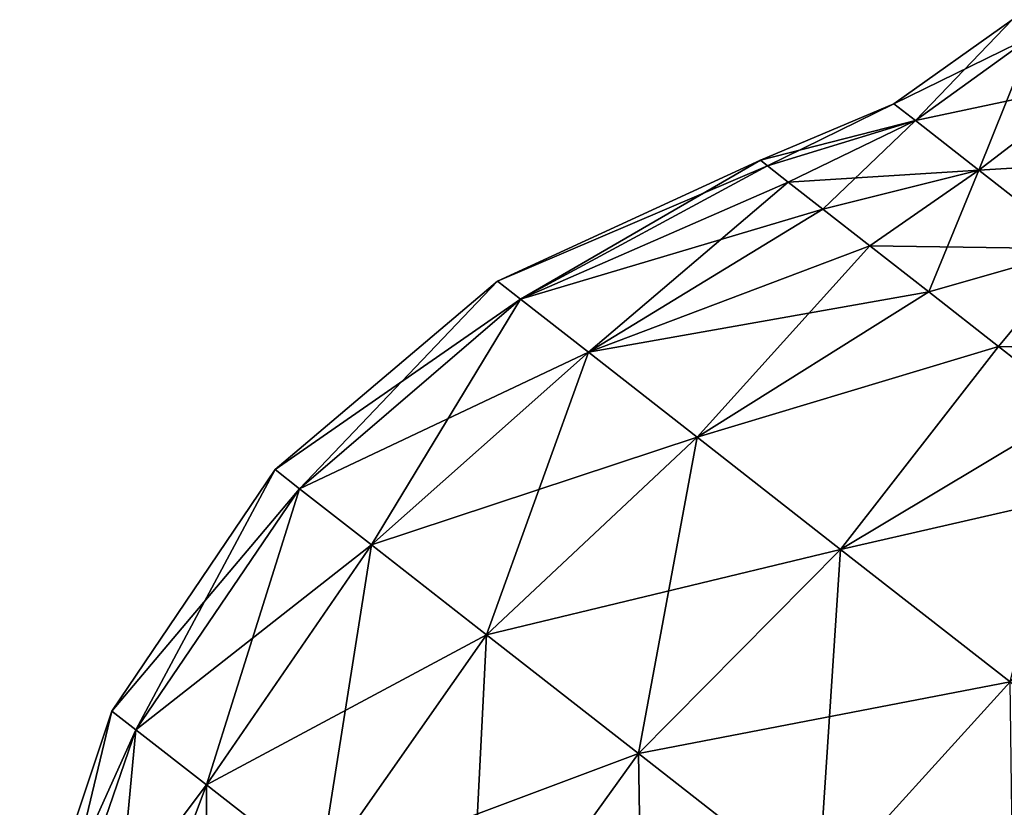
# Model space of a CAD drawing. Header units: millimetres. Extents: x -84 to 84, y -375 to 242.
# Tile 6 of 166: x -84.27 to -78.4, y 33.75 to 38.45. Entities that reach past the tile are written whole.
import ezdxf

# ---------------------------------------------------------------- set-up
doc = ezdxf.new("R2010")
doc.units = ezdxf.units.MM
doc.header["$LTSCALE"] = 81.481481
for name, color, linetype in [('191', 7, 'CONTINUOUS'), ('192', 7, 'CONTINUOUS'), ('197', 7, 'CONTINUOUS'), ('198', 7, 'CONTINUOUS')]:
    doc.layers.add(name, color=color, linetype=linetype)

msp = doc.modelspace()

# ---------------------------------------------------------------- linework, layer by layer
at = {"layer": '191', "color": 7, "linetype": 'CONTINUOUS', "true_color": 0xa2afbf}
for points in [[(-81.4214, 36.8908, 9.425), (-81.2837, 36.7832, 10.8638), (-79.8535, 37.6111, 9.425), (-81.4214, 36.8908, 9.425)], [(-79.8535, 37.6111, 9.425), (-81.2837, 36.7832, 10.8638), (-79.8116, 37.5784, 10.1679), (-79.8535, 37.6111, 9.425)], [(-79.8116, 37.5784, 10.1679), (-81.2837, 36.7832, 10.8638), (-79.6869, 37.4809, 10.8956), (-79.8116, 37.5784, 10.1679)], [(-81.2837, 36.7832, 10.8638), (-80.8787, 36.4668, 12.2189), (-79.6869, 37.4809, 10.8956), (-81.2837, 36.7832, 10.8638)], [(-79.6869, 37.4809, 10.8956), (-80.8787, 36.4668, 12.2189), (-79.4818, 37.3207, 11.5935), (-79.6869, 37.4809, 10.8956)], [(-79.4818, 37.3207, 11.5935), (-80.8787, 36.4668, 12.2189), (-79.2005, 37.101, 12.2471), (-79.4818, 37.3207, 11.5935)], [(-80.8787, 36.4668, 12.2189), (-80.23, 35.9599, 13.4117), (-79.2005, 37.101, 12.2471), (-80.8787, 36.4668, 12.2189)], [(-79.2005, 37.101, 12.2471), (-80.23, 35.9599, 13.4117), (-78.8488, 36.8262, 12.8434), (-79.2005, 37.101, 12.2471)], [(-82.7471, 35.7676, 9.425), (-82.6014, 35.6537, 10.9483), (-81.4214, 36.8908, 9.425), (-82.7471, 35.7676, 9.425)], [(-81.4214, 36.8908, 9.425), (-82.6014, 35.6537, 10.9483), (-81.2837, 36.7832, 10.8638), (-81.4214, 36.8908, 9.425)], [(-78.8488, 36.8262, 12.8434), (-80.23, 35.9599, 13.4117), (-78.4338, 36.5019, 13.37), (-78.8488, 36.8262, 12.8434)], [(-82.6014, 35.6537, 10.9483), (-82.1726, 35.3187, 12.3831), (-81.2837, 36.7832, 10.8638), (-82.6014, 35.6537, 10.9483)], [(-81.2837, 36.7832, 10.8638), (-82.1726, 35.3187, 12.3831), (-80.8787, 36.4668, 12.2189), (-81.2837, 36.7832, 10.8638)], [(-82.1726, 35.3187, 12.3831), (-81.4857, 34.7821, 13.6459), (-80.8787, 36.4668, 12.2189), (-82.1726, 35.3187, 12.3831)], [(-80.8787, 36.4668, 12.2189), (-81.4857, 34.7821, 13.6459), (-80.23, 35.9599, 13.4117), (-80.8787, 36.4668, 12.2189)], [(-80.23, 35.9599, 13.4117), (-79.3751, 35.292, 14.3728), (-78.4338, 36.5019, 13.37), (-80.23, 35.9599, 13.4117)], [(-78.4338, 36.5019, 13.37), (-79.3751, 35.292, 14.3728), (-77.9639, 36.1349, 13.8163), (-78.4338, 36.5019, 13.37)], [(-79.3751, 35.292, 14.3728), (-78.3638, 34.5019, 15.0464), (-77.9639, 36.1349, 13.8163), (-79.3751, 35.292, 14.3728)], [(-81.4857, 34.7821, 13.6459), (-80.5806, 34.0749, 14.6635), (-80.23, 35.9599, 13.4117), (-81.4857, 34.7821, 13.6459)], [(-80.23, 35.9599, 13.4117), (-80.5806, 34.0749, 14.6635), (-79.3751, 35.292, 14.3728), (-80.23, 35.9599, 13.4117)], [(-83.7206, 34.3284, 9.425), (-83.5776, 34.2166, 10.9198), (-82.7471, 35.7676, 9.425), (-83.7206, 34.3284, 9.425)], [(-82.7471, 35.7676, 9.425), (-83.5776, 34.2166, 10.9198), (-82.6014, 35.6537, 10.9483), (-82.7471, 35.7676, 9.425)], [(-83.5776, 34.2166, 10.9198), (-83.1568, 33.8879, 12.3278), (-82.6014, 35.6537, 10.9483), (-83.5776, 34.2166, 10.9198)], [(-82.6014, 35.6537, 10.9483), (-83.1568, 33.8879, 12.3278), (-82.1726, 35.3187, 12.3831), (-82.6014, 35.6537, 10.9483)], [(-83.1568, 33.8879, 12.3278), (-82.4827, 33.3612, 13.567), (-82.1726, 35.3187, 12.3831), (-83.1568, 33.8879, 12.3278)], [(-82.1726, 35.3187, 12.3831), (-82.4827, 33.3612, 13.567), (-81.4857, 34.7821, 13.6459), (-82.1726, 35.3187, 12.3831)], [(-80.5806, 34.0749, 14.6635), (-79.5099, 33.2384, 15.3766), (-79.3751, 35.292, 14.3728), (-80.5806, 34.0749, 14.6635)], [(-79.3751, 35.292, 14.3728), (-79.5099, 33.2384, 15.3766), (-78.3638, 34.5019, 15.0464), (-79.3751, 35.292, 14.3728)], [(-82.4827, 33.3612, 13.567), (-81.5946, 32.6673, 14.5656), (-81.4857, 34.7821, 13.6459), (-82.4827, 33.3612, 13.567)], [(-81.4857, 34.7821, 13.6459), (-81.5946, 32.6673, 14.5656), (-80.5806, 34.0749, 14.6635), (-81.4857, 34.7821, 13.6459)], [(-79.5099, 33.2384, 15.3766), (-78.3358, 32.3211, 15.7438), (-78.3638, 34.5019, 15.0464), (-79.5099, 33.2384, 15.3766)], [(-84.2697, 32.6799, 9.425), (-84.14, 32.5785, 10.7805), (-83.7206, 34.3284, 9.425), (-84.2697, 32.6799, 9.425)], [(-83.7206, 34.3284, 9.425), (-84.14, 32.5785, 10.7805), (-83.5776, 34.2166, 10.9198), (-83.7206, 34.3284, 9.425)], [(-84.14, 32.5785, 10.7805), (-83.7584, 32.2804, 12.0572), (-83.5776, 34.2166, 10.9198), (-84.14, 32.5785, 10.7805)], [(-83.5776, 34.2166, 10.9198), (-83.7584, 32.2804, 12.0572), (-83.1568, 33.8879, 12.3278), (-83.5776, 34.2166, 10.9198)], [(-81.5946, 32.6673, 14.5656), (-80.5439, 31.8464, 15.2654), (-80.5806, 34.0749, 14.6635), (-81.5946, 32.6673, 14.5656)], [(-80.5806, 34.0749, 14.6635), (-80.5439, 31.8464, 15.2654), (-79.5099, 33.2384, 15.3766), (-80.5806, 34.0749, 14.6635)], [(-83.7584, 32.2804, 12.0572), (-83.1472, 31.8029, 13.1809), (-83.1568, 33.8879, 12.3278), (-83.7584, 32.2804, 12.0572)], [(-83.1568, 33.8879, 12.3278), (-83.1472, 31.8029, 13.1809), (-82.4827, 33.3612, 13.567), (-83.1568, 33.8879, 12.3278)]]:
    msp.add_3dface(points, dxfattribs=at)
at = {"layer": '192', "color": 7, "linetype": 'CONTINUOUS', "true_color": 0xa2afbf}
for points in [[(-79.0577, 37.948, 9.425), (-78.9288, 37.8473, 10.6674), (-78.3515, 38.449, 9.425), (-79.0577, 37.948, 9.425)], [(-78.3515, 38.449, 9.425), (-78.9288, 37.8473, 10.6674), (-78.2293, 38.3535, 10.6032), (-78.3515, 38.449, 9.425)], [(-78.9288, 37.8473, 10.6674), (-78.5509, 37.552, 11.8251), (-78.2293, 38.3535, 10.6032), (-78.9288, 37.8473, 10.6674)], [(-78.2293, 38.3535, 10.6032), (-78.5509, 37.552, 11.8251), (-77.8709, 38.0735, 11.7011), (-78.2293, 38.3535, 10.6032)], [(-78.5509, 37.552, 11.8251), (-77.9498, 37.0824, 12.8193), (-77.8709, 38.0735, 11.7011), (-78.5509, 37.552, 11.8251)], [(-79.8535, 37.6111, 9.425), (-79.8116, 37.5784, 10.1679), (-79.0577, 37.948, 9.425), (-79.8535, 37.6111, 9.425)], [(-79.0577, 37.948, 9.425), (-79.8116, 37.5784, 10.1679), (-78.9288, 37.8473, 10.6674), (-79.0577, 37.948, 9.425)], [(-79.8116, 37.5784, 10.1679), (-79.6869, 37.4809, 10.8956), (-78.9288, 37.8473, 10.6674), (-79.8116, 37.5784, 10.1679)], [(-79.6869, 37.4809, 10.8956), (-79.4818, 37.3207, 11.5935), (-78.9288, 37.8473, 10.6674), (-79.6869, 37.4809, 10.8956)], [(-78.9288, 37.8473, 10.6674), (-79.4818, 37.3207, 11.5935), (-78.5509, 37.552, 11.8251), (-78.9288, 37.8473, 10.6674)], [(-79.4818, 37.3207, 11.5935), (-79.2005, 37.101, 12.2471), (-78.5509, 37.552, 11.8251), (-79.4818, 37.3207, 11.5935)], [(-79.2005, 37.101, 12.2471), (-78.8488, 36.8262, 12.8434), (-78.5509, 37.552, 11.8251), (-79.2005, 37.101, 12.2471)], [(-78.5509, 37.552, 11.8251), (-78.8488, 36.8262, 12.8434), (-77.9498, 37.0824, 12.8193), (-78.5509, 37.552, 11.8251)], [(-78.8488, 36.8262, 12.8434), (-78.4338, 36.5019, 13.37), (-77.9498, 37.0824, 12.8193), (-78.8488, 36.8262, 12.8434)], [(-78.4338, 36.5019, 13.37), (-77.9639, 36.1349, 13.8163), (-77.9498, 37.0824, 12.8193), (-78.4338, 36.5019, 13.37)]]:
    msp.add_3dface(points, dxfattribs=at)
at = {"layer": '197', "color": 7, "linetype": 'CONTINUOUS', "true_color": 0xa2afbf}
for points in [[(-81.4214, 36.8908, 9.425), (-79.8535, 37.6111, 9.425), (-79.8116, 37.5784, 8.6821), (-81.4214, 36.8908, 9.425)], [(-81.2837, 36.7832, 7.9862), (-81.4214, 36.8908, 9.425), (-79.8116, 37.5784, 8.6821), (-81.2837, 36.7832, 7.9862)], [(-79.6869, 37.4809, 7.9544), (-81.2837, 36.7832, 7.9862), (-79.8116, 37.5784, 8.6821), (-79.6869, 37.4809, 7.9544)], [(-79.4818, 37.3207, 7.2565), (-81.2837, 36.7832, 7.9862), (-79.6869, 37.4809, 7.9544), (-79.4818, 37.3207, 7.2565)], [(-80.8787, 36.4668, 6.6311), (-81.2837, 36.7832, 7.9862), (-79.4818, 37.3207, 7.2565), (-80.8787, 36.4668, 6.6311)], [(-79.2005, 37.101, 6.6029), (-80.8787, 36.4668, 6.6311), (-79.4818, 37.3207, 7.2565), (-79.2005, 37.101, 6.6029)], [(-78.8488, 36.8262, 6.0066), (-80.8787, 36.4668, 6.6311), (-79.2005, 37.101, 6.6029), (-78.8488, 36.8262, 6.0066)], [(-82.7471, 35.7676, 9.425), (-81.4214, 36.8908, 9.425), (-81.2837, 36.7832, 7.9862), (-82.7471, 35.7676, 9.425)], [(-80.23, 35.9599, 5.4383), (-80.8787, 36.4668, 6.6311), (-78.8488, 36.8262, 6.0066), (-80.23, 35.9599, 5.4383)], [(-78.4338, 36.5019, 5.48), (-80.23, 35.9599, 5.4383), (-78.8488, 36.8262, 6.0066), (-78.4338, 36.5019, 5.48)], [(-82.6014, 35.6537, 7.9017), (-82.7471, 35.7676, 9.425), (-81.2837, 36.7832, 7.9862), (-82.6014, 35.6537, 7.9017)], [(-80.8787, 36.4668, 6.6311), (-82.6014, 35.6537, 7.9017), (-81.2837, 36.7832, 7.9862), (-80.8787, 36.4668, 6.6311)], [(-82.1726, 35.3187, 6.4669), (-82.6014, 35.6537, 7.9017), (-80.8787, 36.4668, 6.6311), (-82.1726, 35.3187, 6.4669)], [(-80.23, 35.9599, 5.4383), (-82.1726, 35.3187, 6.4669), (-80.8787, 36.4668, 6.6311), (-80.23, 35.9599, 5.4383)], [(-79.3751, 35.292, 4.4772), (-80.23, 35.9599, 5.4383), (-78.4338, 36.5019, 5.48), (-79.3751, 35.292, 4.4772)], [(-77.9639, 36.1349, 5.0337), (-79.3751, 35.292, 4.4772), (-78.4338, 36.5019, 5.48), (-77.9639, 36.1349, 5.0337)], [(-77.4488, 35.7324, 4.6767), (-79.3751, 35.292, 4.4772), (-77.9639, 36.1349, 5.0337), (-77.4488, 35.7324, 4.6767)], [(-81.4857, 34.7821, 5.2041), (-82.1726, 35.3187, 6.4669), (-80.23, 35.9599, 5.4383), (-81.4857, 34.7821, 5.2041)], [(-79.3751, 35.292, 4.4772), (-81.4857, 34.7821, 5.2041), (-80.23, 35.9599, 5.4383), (-79.3751, 35.292, 4.4772)], [(-83.7206, 34.3284, 9.425), (-82.7471, 35.7676, 9.425), (-82.6014, 35.6537, 7.9017), (-83.7206, 34.3284, 9.425)], [(-78.3638, 34.5019, 3.8036), (-79.3751, 35.292, 4.4772), (-77.4488, 35.7324, 4.6767), (-78.3638, 34.5019, 3.8036)], [(-83.5776, 34.2166, 7.9302), (-83.7206, 34.3284, 9.425), (-82.6014, 35.6537, 7.9017), (-83.5776, 34.2166, 7.9302)], [(-82.1726, 35.3187, 6.4669), (-83.5776, 34.2166, 7.9302), (-82.6014, 35.6537, 7.9017), (-82.1726, 35.3187, 6.4669)], [(-83.1568, 33.8879, 6.5222), (-83.5776, 34.2166, 7.9302), (-82.1726, 35.3187, 6.4669), (-83.1568, 33.8879, 6.5222)], [(-81.4857, 34.7821, 5.2041), (-83.1568, 33.8879, 6.5222), (-82.1726, 35.3187, 6.4669), (-81.4857, 34.7821, 5.2041)], [(-80.5806, 34.0749, 4.1865), (-81.4857, 34.7821, 5.2041), (-79.3751, 35.292, 4.4772), (-80.5806, 34.0749, 4.1865)], [(-78.3638, 34.5019, 3.8036), (-80.5806, 34.0749, 4.1865), (-79.3751, 35.292, 4.4772), (-78.3638, 34.5019, 3.8036)], [(-82.4827, 33.3612, 5.283), (-83.1568, 33.8879, 6.5222), (-81.4857, 34.7821, 5.2041), (-82.4827, 33.3612, 5.283)], [(-80.5806, 34.0749, 4.1865), (-82.4827, 33.3612, 5.283), (-81.4857, 34.7821, 5.2041), (-80.5806, 34.0749, 4.1865)], [(-79.5099, 33.2384, 3.4734), (-80.5806, 34.0749, 4.1865), (-78.3638, 34.5019, 3.8036), (-79.5099, 33.2384, 3.4734)], [(-77.2549, 33.6356, 3.4568), (-79.5099, 33.2384, 3.4734), (-78.3638, 34.5019, 3.8036), (-77.2549, 33.6356, 3.4568)], [(-84.2697, 32.6799, 9.425), (-83.7206, 34.3284, 9.425), (-83.5776, 34.2166, 7.9302), (-84.2697, 32.6799, 9.425)], [(-84.14, 32.5785, 8.0695), (-84.2697, 32.6799, 9.425), (-83.5776, 34.2166, 7.9302), (-84.14, 32.5785, 8.0695)], [(-83.1568, 33.8879, 6.5222), (-84.14, 32.5785, 8.0695), (-83.5776, 34.2166, 7.9302), (-83.1568, 33.8879, 6.5222)], [(-81.5946, 32.6673, 4.2844), (-82.4827, 33.3612, 5.283), (-80.5806, 34.0749, 4.1865), (-81.5946, 32.6673, 4.2844)], [(-79.5099, 33.2384, 3.4734), (-81.5946, 32.6673, 4.2844), (-80.5806, 34.0749, 4.1865), (-79.5099, 33.2384, 3.4734)], [(-83.7584, 32.2804, 6.7928), (-84.14, 32.5785, 8.0695), (-83.1568, 33.8879, 6.5222), (-83.7584, 32.2804, 6.7928)], [(-82.4827, 33.3612, 5.283), (-83.7584, 32.2804, 6.7928), (-83.1568, 33.8879, 6.5222), (-82.4827, 33.3612, 5.283)]]:
    msp.add_3dface(points, dxfattribs=at)
at = {"layer": '198', "color": 7, "linetype": 'CONTINUOUS', "true_color": 0xa2afbf}
for points in [[(-79.0577, 37.948, 9.425), (-78.3515, 38.449, 9.425), (-78.2293, 38.3535, 8.2468), (-79.0577, 37.948, 9.425)], [(-79.0577, 37.948, 9.425), (-78.2293, 38.3535, 8.2468), (-78.9288, 37.8473, 8.1826), (-79.0577, 37.948, 9.425)], [(-78.2293, 38.3535, 8.2468), (-77.8709, 38.0735, 7.1489), (-78.9288, 37.8473, 8.1826), (-78.2293, 38.3535, 8.2468)], [(-78.9288, 37.8473, 8.1826), (-77.8709, 38.0735, 7.1489), (-78.5509, 37.552, 7.0249), (-78.9288, 37.8473, 8.1826)], [(-77.8709, 38.0735, 7.1489), (-77.3008, 37.6281, 6.2061), (-78.5509, 37.552, 7.0249), (-77.8709, 38.0735, 7.1489)], [(-79.8535, 37.6111, 9.425), (-79.0577, 37.948, 9.425), (-78.9288, 37.8473, 8.1826), (-79.8535, 37.6111, 9.425)], [(-79.8116, 37.5784, 8.6821), (-79.8535, 37.6111, 9.425), (-78.9288, 37.8473, 8.1826), (-79.8116, 37.5784, 8.6821)], [(-79.6869, 37.4809, 7.9544), (-79.8116, 37.5784, 8.6821), (-78.9288, 37.8473, 8.1826), (-79.6869, 37.4809, 7.9544)], [(-79.6869, 37.4809, 7.9544), (-78.9288, 37.8473, 8.1826), (-78.5509, 37.552, 7.0249), (-79.6869, 37.4809, 7.9544)], [(-78.5509, 37.552, 7.0249), (-77.3008, 37.6281, 6.2061), (-77.9498, 37.0824, 6.0307), (-78.5509, 37.552, 7.0249)], [(-79.4818, 37.3207, 7.2565), (-79.6869, 37.4809, 7.9544), (-78.5509, 37.552, 7.0249), (-79.4818, 37.3207, 7.2565)], [(-79.2005, 37.101, 6.6029), (-79.4818, 37.3207, 7.2565), (-78.5509, 37.552, 7.0249), (-79.2005, 37.101, 6.6029)], [(-79.2005, 37.101, 6.6029), (-78.5509, 37.552, 7.0249), (-77.9498, 37.0824, 6.0307), (-79.2005, 37.101, 6.6029)], [(-78.8488, 36.8262, 6.0066), (-79.2005, 37.101, 6.6029), (-77.9498, 37.0824, 6.0307), (-78.8488, 36.8262, 6.0066)], [(-78.4338, 36.5019, 5.48), (-78.8488, 36.8262, 6.0066), (-77.9498, 37.0824, 6.0307), (-78.4338, 36.5019, 5.48)], [(-78.4338, 36.5019, 5.48), (-77.9498, 37.0824, 6.0307), (-77.1663, 36.4703, 5.2678), (-78.4338, 36.5019, 5.48)], [(-77.9639, 36.1349, 5.0337), (-78.4338, 36.5019, 5.48), (-77.1663, 36.4703, 5.2678), (-77.9639, 36.1349, 5.0337)]]:
    msp.add_3dface(points, dxfattribs=at)

doc.saveas('drawing.dxf')
